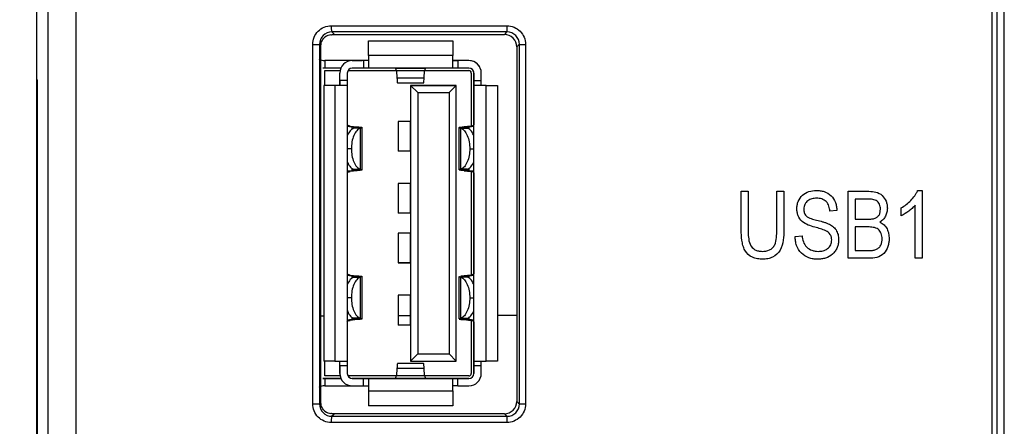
# Model space of a CAD drawing. Header units: millimetres. Extents: x 0 to 840, y 0 to 594.
# Tile 30 of 77: x 306 to 346, y 283 to 299. Entities that reach past the tile are written whole.
import ezdxf

# ---------------------------------------------------------------- set-up
doc = ezdxf.new("R2010")
doc.units = ezdxf.units.MM
doc.header["$LTSCALE"] = 2
doc.linetypes.add('SLD-Solid', pattern=[0])
doc.styles.add('SLDTEXTSTYLE2', font='ARIALN.TTF', dxfattribs={"width": 0.87})
doc.dimstyles.new('SLDDIMSTYLE0', dxfattribs={"dimtxt": 5.4, "dimasz": 5.4, "dimexe": 0, "dimexo": 0.0625, "dimgap": 1.35, "dimtad": 0, "dimdec": 1, "dimrnd": 1e-09, "dimzin": 12, "dimdsep": 46, "dimtxsty": 'SLDTEXTSTYLE2', "dimsah": 1, "dimcen": 0.09, "dimadec": 0, "dimazin": 3, "dimtfac": 1, "dimtdec": 3, "dimtofl": 0, "dimtmove": 0, "dimatfit": 3, "dimfxl": 1, "dimfrac": 2, "dimtolj": 1, "dimtzin": 12, "dimarcsym": 0})

# ---------------------------------------------------------------- blocks, each defined once
blk = doc.blocks.new('_D_2')
at = {"color": 1, "linetype": 'SLD-Solid', "lineweight": 18}
for p, q in [((317.478, 386.238), (280.971, 386.238)), ((282.471, 386.238), (282.471, 340.677)), ((278.271, 336.621), (278.271, 338.142)), ((278.271, 338.142), (286.671, 338.142)), ((286.671, 338.142), (286.671, 336.621)), ((278.271, 321.396), (278.271, 319.874)), ((286.671, 319.874), (286.671, 321.396)), ((278.271, 319.874), (286.671, 319.874)), ((282.471, 256.554), (282.471, 302.114)), ((317.266, 256.554), (280.971, 256.554))]:
    blk.add_line(p, q, dxfattribs=at)
for points in [[(282.471, 386.238), (281.121, 380.838), (283.821, 380.838)], [(282.471, 256.554), (283.821, 261.954), (281.121, 261.954)]]:
    blk.add_solid(points, dxfattribs=at)
at = {"color": 1, "linetype": 'SLD-Solid', "lineweight": 18, "char_height": 5.4, "attachment_point": 1, "rotation": 90, "style": 'SLDTEXTSTYLE2'}
for s, insert in [('5,106', (279.71, 321.396)), ('129,7', (279.71, 303.128))]:
    blk.add_mtext(s, dxfattribs=dict(at, insert=insert))

msp = doc.modelspace()

# ---------------------------------------------------------------- linework, layer by layer
at = {"color": 7, "linetype": 'SLD-Solid', "lineweight": 25}
for p, q in [((307.341, 268.197), (307.341, 382.189)), ((308.454, 381.367), (308.454, 269.019)), ((345.385, 269.019), (345.385, 381.367)), ((345.58, 381.367), (345.58, 269.019)), ((345.879, 269.019), (345.879, 381.367)), ((306.878, 298.903), (306.878, 305.483)), ((306.879, 296.764), (306.879, 299.422)), ((306.878, 298.903), (306.879, 298.903)), ((318.985, 298.58), (325.73, 298.58)), ((318.002, 283.706), (318.002, 298.18)), ((318.002, 298.18), (318.278, 298.18)), ((318.278, 298.18), (318.278, 283.706)), ((318.336, 283.765), (318.336, 298.121)), ((320.247, 298.33), (323.647, 298.33)), ((320.247, 297.73), (320.247, 298.33)), ((323.647, 298.33), (323.647, 297.73)), ((326.229, 298.081), (326.229, 283.805)), ((326.332, 298.184), (326.581, 298.184)), ((326.332, 283.702), (326.332, 298.184)), ((326.581, 298.184), (326.581, 283.702)), ((320.247, 297.73), (320.247, 297.53)), ((320.247, 297.73), (320.247, 297.23)), ((323.647, 297.73), (320.247, 297.73)), ((323.647, 297.23), (323.647, 297.73)), ((319.797, 297.53), (318.497, 297.53)), ((320.247, 297.53), (318.497, 297.53)), ((318.497, 297.53), (318.497, 297.23)), ((320.047, 297.53), (319.597, 297.53)), ((319.597, 297.53), (319.597, 297.53)), ((319.597, 297.53), (319.797, 297.53)), ((319.797, 297.53), (319.997, 297.53)), ((320.047, 297.53), (320.047, 297.23)), ((320.247, 297.53), (320.047, 297.53)), ((320.247, 297.53), (320.247, 297.23)), ((324.297, 297.53), (323.647, 297.53)), ((323.647, 297.53), (323.847, 297.53)), ((323.647, 297.23), (323.647, 297.53)), ((324.297, 297.53), (323.847, 297.53)), ((323.847, 297.53), (323.847, 297.23)), ((324.297, 297.53), (324.297, 297.53)), ((324.744, 297.254), (324.744, 297.254)), ((318.497, 297.23), (318.409, 297.23)), ((319.139, 297.23), (318.497, 297.23)), ((318.497, 297.13), (319.107, 297.13)), ((318.497, 296.53), (318.497, 297.13)), ((319.097, 296.53), (319.097, 297.03)), ((319.097, 296.73), (319.097, 297.03)), ((319.397, 297.03), (319.397, 296.73)), ((319.424, 297.13), (321.374, 297.13)), ((319.424, 297.13), (321.374, 297.13)), ((320.047, 297.23), (319.597, 297.23)), ((320.247, 297.23), (320.047, 297.23)), ((323.647, 297.23), (320.247, 297.23)), ((320.897, 297.23), (320.697, 297.23)), ((321.58, 297.23), (320.897, 297.23)), ((321.338, 297.23), (322.556, 297.23)), ((322.516, 297.113), (321.377, 297.113)), ((321.377, 297.113), (321.399, 296.835)), ((322.997, 297.23), (322.322, 297.23)), ((322.494, 296.835), (322.516, 297.113)), ((322.519, 297.13), (324.297, 297.13)), ((322.519, 297.13), (324.297, 297.13)), ((323.197, 297.23), (322.997, 297.23)), ((323.847, 297.23), (323.647, 297.23)), ((324.297, 297.23), (323.847, 297.23)), ((324.397, 297.03), (324.397, 294.898)), ((324.497, 297.03), (324.497, 294.946)), ((324.497, 297.03), (324.497, 297.03)), ((324.497, 296.73), (324.497, 297.03)), ((324.797, 296.73), (324.797, 297.03)), ((306.879, 296.764), (306.9, 296.762)), ((306.879, 296.764), (306.879, 296.764)), ((306.879, 272.322), (306.879, 296.764)), ((306.9, 296.762), (306.9, 272.324)), ((306.9, 296.754), (306.9, 272.332)), ((318.447, 296.53), (318.447, 285.43)), ((318.897, 296.53), (318.447, 296.53)), ((318.897, 296.53), (318.897, 285.43)), ((319.397, 296.53), (318.897, 296.53)), ((319.097, 296.53), (318.897, 296.53)), ((319.097, 296.73), (319.097, 296.53)), ((319.397, 296.73), (319.097, 296.73)), ((319.397, 296.53), (319.097, 296.53)), ((319.397, 296.73), (319.397, 296.53)), ((319.397, 296.53), (319.397, 285.43)), ((321.399, 296.835), (322.494, 296.835)), ((321.422, 296.63), (322.472, 296.63)), ((323.787, 296.53), (321.947, 296.53)), ((321.947, 296.53), (322.236, 296.241)), ((321.947, 296.53), (321.947, 285.43)), ((321.947, 296.53), (321.947, 295.08)), ((321.947, 296.53), (321.947, 296.53)), ((321.947, 296.53), (323.787, 296.53)), ((323.787, 296.53), (323.498, 296.241)), ((323.787, 285.43), (323.787, 296.53)), ((324.497, 296.53), (324.497, 296.73)), ((324.497, 296.73), (324.797, 296.73)), ((324.997, 296.53), (324.497, 296.53)), ((324.797, 296.53), (324.497, 296.53)), ((324.497, 285.43), (324.497, 296.53)), ((324.797, 296.53), (324.797, 296.73)), ((324.997, 296.53), (324.797, 296.53)), ((324.997, 296.53), (325.447, 296.53)), ((324.997, 285.43), (324.997, 296.53)), ((325.447, 296.53), (325.447, 285.43)), ((322.236, 296.241), (323.498, 296.241)), ((322.236, 296.241), (322.236, 285.719)), ((323.498, 296.241), (323.498, 285.719)), ((319.397, 295.7), (319.397, 295.301)), ((324.497, 295.487), (324.497, 295.7)), ((324.497, 295.301), (324.497, 295.7)), ((319.397, 295.301), (319.397, 294.946)), ((324.497, 295.487), (324.497, 295.287)), ((324.497, 295.301), (324.497, 294.946)), ((324.497, 292.673), (324.497, 295.287)), ((319.397, 294.894), (319.514, 294.894)), ((319.397, 294.884), (319.58, 294.864)), ((319.514, 294.894), (319.792, 294.864)), ((321.447, 295.08), (321.447, 293.88)), ((321.947, 295.08), (321.447, 295.08)), ((321.947, 293.88), (321.947, 295.08)), ((321.947, 295.08), (321.947, 295.08)), ((324.38, 294.894), (324.102, 294.864)), ((324.314, 294.864), (324.497, 294.884)), ((324.497, 294.894), (324.38, 294.894)), ((319.58, 294.864), (319.792, 294.864)), ((319.914, 294.809), (319.65, 294.809)), ((319.692, 294.835), (319.687, 294.825)), ((319.687, 294.825), (319.979, 294.825)), ((319.914, 294.809), (319.914, 293.151)), ((319.988, 294.835), (319.979, 294.825)), ((319.997, 293.125), (319.997, 294.835)), ((323.897, 294.835), (323.897, 293.125)), ((323.914, 294.825), (323.906, 294.835)), ((324.207, 294.825), (323.914, 294.825)), ((323.979, 293.151), (323.979, 294.809)), ((323.979, 294.809), (324.244, 294.809)), ((324.102, 294.864), (324.314, 294.864)), ((324.207, 294.825), (324.202, 294.835)), ((321.947, 293.88), (321.447, 293.88)), ((321.947, 293.88), (321.947, 292.58)), ((319.58, 293.096), (319.397, 293.076)), ((319.514, 293.066), (319.397, 293.066)), ((319.397, 293.014), (319.397, 292.659)), ((319.792, 293.096), (319.514, 293.066)), ((319.792, 293.096), (319.58, 293.096)), ((319.65, 293.151), (319.914, 293.151)), ((319.979, 293.135), (319.687, 293.135)), ((319.687, 293.135), (319.692, 293.125)), ((319.979, 293.135), (319.988, 293.125)), ((323.905, 293.125), (323.914, 293.135)), ((323.914, 293.135), (324.207, 293.135)), ((324.244, 293.151), (323.979, 293.151)), ((324.314, 293.096), (324.102, 293.096)), ((324.102, 293.096), (324.38, 293.066)), ((324.202, 293.125), (324.207, 293.135)), ((324.497, 293.076), (324.314, 293.096)), ((324.38, 293.066), (324.497, 293.066)), ((324.397, 293.063), (324.397, 288.897)), ((324.497, 293.014), (324.497, 288.946)), ((324.497, 293.014), (324.497, 292.659)), ((319.397, 292.659), (319.397, 292.26)), ((321.447, 292.58), (321.447, 291.38)), ((321.947, 292.58), (321.447, 292.58)), ((321.947, 291.38), (321.947, 292.58)), ((324.497, 292.673), (324.497, 292.473)), ((324.497, 292.26), (324.497, 292.659)), ((324.497, 292.26), (324.497, 292.473)), ((335.274, 290.712), (335.274, 292.266)), ((335.274, 292.266), (335.555, 292.266)), ((335.555, 292.266), (335.555, 290.711)), ((336.712, 292.266), (336.993, 292.266)), ((336.712, 290.711), (336.712, 292.266)), ((336.993, 292.266), (336.993, 290.712)), ((339.587, 289.566), (339.587, 292.266)), ((339.587, 292.266), (340.425, 292.266)), ((342.386, 292.301), (342.568, 292.301)), ((342.568, 292.301), (342.568, 289.566)), ((340.327, 291.951), (339.868, 291.951)), ((339.868, 291.951), (339.868, 291.144)), ((342.287, 289.566), (342.287, 291.705)), ((321.947, 291.38), (321.447, 291.38)), ((321.947, 291.38), (321.947, 290.58)), ((339.132, 291.495), (338.851, 291.46)), ((341.726, 291.284), (341.726, 291.6)), ((339.868, 291.144), (340.363, 291.144)), ((321.447, 290.58), (321.447, 289.38)), ((321.947, 290.58), (321.447, 290.58)), ((321.947, 289.38), (321.947, 290.58)), ((340.385, 290.829), (339.868, 290.829)), ((339.868, 290.829), (339.868, 289.882)), ((337.449, 290.443), (337.729, 290.478)), ((339.868, 289.882), (340.425, 289.882)), ((319.397, 289.7), (319.397, 289.301)), ((321.947, 289.38), (321.447, 289.38)), ((321.447, 289.38), (321.947, 289.38)), ((321.947, 289.38), (321.947, 288.08)), ((324.497, 289.487), (324.497, 289.7)), ((324.497, 289.301), (324.497, 289.7)), ((324.497, 289.487), (324.497, 289.287)), ((340.419, 289.566), (339.587, 289.566)), ((342.568, 289.566), (342.287, 289.566)), ((319.397, 289.301), (319.397, 288.946)), ((324.497, 289.301), (324.497, 288.946)), ((324.497, 286.673), (324.497, 289.287)), ((319.514, 288.894), (319.397, 288.894)), ((319.397, 288.884), (319.58, 288.864)), ((319.514, 288.894), (319.792, 288.864)), ((319.58, 288.864), (319.792, 288.864)), ((319.65, 288.809), (319.914, 288.809)), ((319.692, 288.835), (319.687, 288.825)), ((319.979, 288.825), (319.687, 288.825)), ((319.914, 288.809), (319.914, 287.151)), ((319.988, 288.835), (319.979, 288.825)), ((319.997, 287.125), (319.997, 288.835)), ((323.897, 288.835), (323.897, 287.125)), ((323.905, 288.835), (323.914, 288.825)), ((323.914, 288.825), (324.207, 288.825)), ((324.102, 288.864), (323.978, 288.854)), ((323.979, 287.151), (323.979, 288.809)), ((324.244, 288.809), (323.979, 288.809)), ((324.38, 288.894), (324.102, 288.864)), ((324.102, 288.864), (324.314, 288.864)), ((324.207, 288.825), (324.202, 288.835)), ((324.314, 288.864), (324.497, 288.884)), ((324.38, 288.894), (324.497, 288.894)), ((321.447, 288.08), (321.447, 286.88)), ((321.947, 288.08), (321.447, 288.08)), ((321.947, 286.88), (321.947, 288.08)), ((318.447, 287.234), (318.336, 287.233)), ((319.58, 287.096), (319.397, 287.076)), ((319.397, 287.066), (319.514, 287.066)), ((319.397, 287.014), (319.397, 286.659)), ((319.792, 287.096), (319.514, 287.066)), ((319.792, 287.096), (319.58, 287.096)), ((319.914, 287.151), (319.65, 287.151)), ((319.687, 287.135), (319.979, 287.135)), ((319.687, 287.135), (319.692, 287.125)), ((319.979, 287.135), (319.988, 287.125)), ((321.947, 287.249), (321.447, 287.247)), ((323.914, 287.135), (323.906, 287.125)), ((324.207, 287.135), (323.914, 287.135)), ((323.979, 287.151), (324.244, 287.151)), ((324.314, 287.096), (324.102, 287.096)), ((324.102, 287.096), (324.38, 287.066)), ((324.202, 287.125), (324.207, 287.135)), ((324.497, 287.076), (324.314, 287.096)), ((324.497, 287.066), (324.38, 287.066)), ((324.397, 287.062), (324.397, 284.93)), ((324.497, 287.014), (324.497, 284.93)), ((324.497, 287.014), (324.497, 286.659)), ((326.229, 287.268), (325.447, 287.264)), ((306.879, 286.782), (306.878, 286.781)), ((306.878, 277.605), (306.878, 286.781)), ((319.397, 286.659), (319.397, 286.26)), ((321.947, 286.88), (321.447, 286.88)), ((321.947, 286.88), (321.947, 285.43)), ((324.497, 286.673), (324.497, 286.473)), ((324.497, 286.26), (324.497, 286.659)), ((324.497, 286.26), (324.497, 286.473)), ((318.897, 285.43), (318.447, 285.43)), ((318.497, 284.83), (318.497, 285.43)), ((318.897, 285.43), (319.397, 285.43)), ((319.097, 285.23), (319.097, 285.43)), ((319.097, 284.93), (319.097, 285.43)), ((319.097, 285.43), (319.397, 285.43)), ((319.397, 285.43), (319.397, 285.23)), ((322.236, 285.719), (321.947, 285.43)), ((321.947, 285.43), (323.787, 285.43)), ((322.236, 285.719), (323.498, 285.719)), ((323.787, 285.43), (323.498, 285.719)), ((324.497, 285.43), (324.997, 285.43)), ((324.497, 285.23), (324.497, 285.43)), ((324.497, 285.43), (324.797, 285.43)), ((324.797, 285.23), (324.797, 285.43)), ((325.447, 285.43), (324.997, 285.43)), ((319.097, 285.23), (319.097, 284.93)), ((319.397, 285.23), (319.097, 285.23)), ((319.397, 285.23), (319.397, 284.93)), ((321.399, 285.125), (321.377, 284.847)), ((322.494, 285.125), (321.399, 285.125)), ((322.472, 285.33), (321.422, 285.33)), ((322.516, 284.847), (322.494, 285.125)), ((324.497, 284.93), (324.497, 285.23)), ((324.797, 285.23), (324.497, 285.23)), ((324.797, 284.93), (324.797, 285.23)), ((318.409, 284.73), (318.497, 284.73)), ((318.409, 284.73), (318.409, 284.73)), ((318.497, 284.73), (318.409, 284.73)), ((319.107, 284.83), (318.497, 284.83)), ((318.497, 284.73), (319.139, 284.73)), ((319.139, 284.73), (318.497, 284.73)), ((318.497, 284.73), (318.497, 284.43)), ((319.097, 284.93), (319.097, 284.93)), ((319.15, 284.706), (319.15, 284.706)), ((321.375, 284.83), (319.424, 284.83)), ((319.597, 284.73), (319.797, 284.73)), ((321.571, 284.73), (319.597, 284.73)), ((319.597, 284.73), (320.047, 284.73)), ((319.597, 284.73), (319.597, 284.73)), ((319.597, 284.73), (319.797, 284.73)), ((320.047, 284.73), (320.247, 284.73)), ((320.047, 284.43), (320.047, 284.73)), ((320.247, 284.73), (320.247, 284.23)), ((320.247, 284.73), (320.247, 284.43)), ((320.247, 284.73), (323.647, 284.73)), ((320.697, 284.73), (320.697, 284.73)), ((321.096, 284.73), (320.697, 284.73)), ((320.697, 284.73), (320.897, 284.73)), ((320.897, 284.73), (321.571, 284.73)), ((321.338, 284.73), (321.096, 284.73)), ((322.556, 284.73), (321.338, 284.73)), ((321.377, 284.847), (322.516, 284.847)), ((324.297, 284.73), (322.313, 284.73)), ((322.313, 284.73), (322.997, 284.73)), ((324.297, 284.83), (322.52, 284.83)), ((322.797, 284.73), (322.556, 284.73)), ((323.197, 284.73), (322.797, 284.73)), ((322.997, 284.73), (323.197, 284.73)), ((323.197, 284.73), (323.197, 284.73)), ((323.647, 284.23), (323.647, 284.73)), ((323.647, 284.73), (323.847, 284.73)), ((323.647, 284.43), (323.647, 284.73)), ((323.847, 284.73), (324.297, 284.73)), ((323.847, 284.43), (323.847, 284.73)), ((324.297, 284.73), (324.297, 284.73)), ((324.497, 284.93), (324.497, 284.93)), ((318.497, 284.43), (319.597, 284.43)), ((319.597, 284.43), (320.047, 284.43)), ((320.047, 284.43), (320.247, 284.43)), ((320.247, 284.43), (320.247, 284.23)), ((320.247, 284.23), (320.247, 283.63)), ((320.247, 284.23), (323.647, 284.23)), ((323.847, 284.43), (323.647, 284.43)), ((323.647, 284.23), (323.647, 283.63)), ((323.847, 284.43), (324.297, 284.43)), ((318.002, 283.706), (318.278, 283.706)), ((323.647, 283.63), (320.247, 283.63)), ((326.332, 283.702), (326.581, 283.702)), ((325.73, 283.306), (318.985, 283.306))]:
    msp.add_line(p, q, dxfattribs=at)
at = {"color": 8, "linetype": 'SLD-Solid', "lineweight": 25}
for p, q in [((319.58, 294.864), (319.58, 294.756)), ((324.314, 294.763), (324.314, 294.864)), ((319.562, 293.98), (319.397, 293.98)), ((324.332, 293.98), (324.497, 293.98)), ((319.58, 293.197), (319.58, 293.096)), ((324.314, 293.096), (324.314, 293.204)), ((319.58, 288.864), (319.58, 288.756)), ((324.314, 288.763), (324.314, 288.864)), ((319.562, 287.98), (319.397, 287.98)), ((324.332, 287.98), (324.497, 287.98)), ((319.58, 287.197), (319.58, 287.096)), ((324.314, 287.096), (324.314, 287.204))]:
    msp.add_line(p, q, dxfattribs=at)
at = {"color": 7, "linetype": 'SLD-Solid', "lineweight": 25, "flags": 128}
for points in [[(318.775, 298.683), (318.815, 298.643), (318.877, 298.581)], [(325.73, 298.58), (325.782, 298.632), (325.833, 298.683)], [(318.336, 298.121), (318.336, 298.121), (318.298, 298.159), (318.278, 298.18)], [(326.332, 298.184), (326.288, 298.14), (326.229, 298.081)], [(319.797, 284.73), (319.873, 284.73), (319.938, 284.73), (319.982, 284.73), (319.997, 284.73), (319.982, 284.73), (319.938, 284.73), (319.873, 284.73), (319.797, 284.73)], [(318.278, 283.706), (318.298, 283.727), (318.336, 283.764), (318.336, 283.765)], [(326.229, 283.805), (326.288, 283.746), (326.332, 283.702)], [(318.877, 283.305), (318.826, 283.254), (318.775, 283.203)], [(325.833, 283.203), (325.793, 283.243), (325.73, 283.306)]]:
    msp.add_lwpolyline(points, dxfattribs=at)
at = {"color": 7, "linetype": 'SLD-Solid', "lineweight": 25}
for centre, radius, start, end in [((319.513, 298.875), 0.762, 175.6606, 194.5885), ((332.002, 298.874), 6.172, 179.46, 181.7779), ((318.497, 298.03), 0.5, 239.7492, 270), ((319.597, 297.03), 0.5, 90, 180), ((319.597, 297.03), 0.5, 90, 180), ((324.297, 297.03), 0.5, 0, 90), ((324.297, 297.03), 0.5, 26.5651, 90), ((319.597, 297.03), 0.2, 90, 180), ((324.297, 297.03), 0.2, 0, 90), ((324.297, 297.03), 0.1, 0, 90), ((324.297, 297.03), 0.1, 26.5651, 90), ((324.297, 297.03), 0.2, 0, 26.5651), ((307.129, 296.764), 0.25, 180, 203.5311), ((319.597, 284.93), 0.5, 180, 270), ((319.597, 284.93), 0.5, 180, 206.5651), ((319.597, 284.93), 0.2, 180, 270), ((319.597, 284.93), 0.2, 206.5651, 270), ((324.297, 284.93), 0.5, 270, 0), ((324.297, 284.93), 0.2, 270, 0), ((324.297, 284.93), 0.2, 270, 0), ((324.297, 284.93), 0.1, 270, 0), ((318.497, 283.93), 0.5, 90, 120.2508), ((319.513, 283.011), 0.762, 165.4116, 184.3392), ((332.002, 283.012), 6.172, 178.2221, 180.54)]:
    msp.add_arc(centre, radius, start, end, dxfattribs=at)
for points, knots in [([(318.002, 298.18), (318.002, 298.379), (318.084, 298.574), (318.292, 298.782), (318.375, 298.838), (318.557, 298.913), (318.654, 298.933), (318.753, 298.933)], [0, 0, 0, 0, 0.5, 0.5, 0.75, 0.75, 1, 1, 1, 1]), ([(325.83, 298.932), (326.028, 298.932), (326.222, 298.851), (326.43, 298.644), (326.486, 298.561), (326.562, 298.38), (326.581, 298.283), (326.581, 298.184)], [0, 0, 0, 0, 0.5, 0.5, 0.75, 0.75, 1, 1, 1, 1]), ([(318.775, 298.683), (318.644, 298.683), (318.515, 298.628), (318.331, 298.443), (318.277, 298.313), (318.278, 298.18)], [0, 0, 0, 0, 0.5, 0.5, 1, 1, 1, 1]), ([(318.336, 298.121), (318.336, 298.195), (318.353, 298.269), (318.4, 298.365), (318.42, 298.395), (318.461, 298.445), (318.482, 298.464), (318.498, 298.475)], [0, 0, 0, 0, 0.5, 0.5, 0.75, 0.75, 1, 1, 1, 1]), ([(326.229, 298.081), (326.229, 298.213), (326.175, 298.341), (325.991, 298.526), (325.862, 298.58), (325.73, 298.58)], [0, 0, 0, 0, 0.5, 0.5, 1, 1, 1, 1]), ([(326.332, 298.184), (326.332, 298.315), (326.278, 298.445), (326.094, 298.629), (325.965, 298.683), (325.833, 298.683)], [0, 0, 0, 0, 0.5, 0.5, 1, 1, 1, 1]), ([(321.377, 297.113), (321.373, 297.146), (321.367, 297.176), (321.353, 297.218), (321.346, 297.23), (321.338, 297.23)], [0, 0, 0, 0, 0.5, 0.5, 1, 1, 1, 1]), ([(322.556, 297.23), (322.548, 297.23), (322.54, 297.218), (322.527, 297.176), (322.521, 297.146), (322.516, 297.113)], [0, 0, 0, 0, 0.5, 0.5, 1, 1, 1, 1]), ([(321.399, 296.835), (321.402, 296.786), (321.407, 296.688), (321.416, 296.627), (321.42, 296.636), (321.422, 296.639)], [0, 0, 0, 0, 0.42984, 0.859674, 1, 1, 1, 1]), ([(322.472, 296.64), (322.474, 296.638), (322.479, 296.631), (322.487, 296.697), (322.492, 296.791), (322.494, 296.835)], [0, 0, 0, 0, 0.193003, 0.622921, 1, 1, 1, 1]), ([(319.514, 294.894), (319.481, 294.9), (319.451, 294.907), (319.409, 294.925), (319.397, 294.935), (319.397, 294.946)], [0, 0, 0, 0, 0.5, 0.5, 1, 1, 1, 1]), ([(324.38, 294.894), (324.413, 294.9), (324.443, 294.907), (324.485, 294.925), (324.497, 294.935), (324.497, 294.946)], [0, 0, 0, 0, 0.5, 0.5, 1, 1, 1, 1]), ([(319.65, 294.809), (319.603, 294.782), (319.507, 294.727), (319.434, 294.581), (319.397, 294.505)], [0, 0, 0, 0, 0.484345, 1, 1, 1, 1]), ([(319.914, 294.809), (319.869, 294.789), (319.822, 294.755), (319.734, 294.654), (319.694, 294.588), (319.628, 294.433), (319.602, 294.344), (319.569, 294.162), (319.562, 294.068), (319.562, 293.98)], [0, 0, 0, 0, 0.25, 0.25, 0.5, 0.5, 0.75, 0.75, 1, 1, 1, 1]), ([(319.58, 294.864), (319.609, 294.861), (319.635, 294.858), (319.675, 294.849), (319.689, 294.844), (319.694, 294.839)], [0, 0, 0, 0, 0.5, 0.5, 1, 1, 1, 1]), ([(319.687, 294.825), (319.685, 294.824), (319.683, 294.823), (319.68, 294.822), (319.676, 294.821), (319.672, 294.818), (319.667, 294.816), (319.662, 294.814), (319.656, 294.812), (319.65, 294.809)], [0, 0, 0, 0, 0.0000265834, 0.0000265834, 0.0000265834, 0.0000669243, 0.0000669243, 0.0000669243, 0.0001077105, 0.0001077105, 0.0001077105, 0.0001077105]), ([(319.792, 294.864), (319.842, 294.861), (319.888, 294.858), (319.959, 294.849), (319.983, 294.844), (319.993, 294.839)], [0, 0, 0, 0, 0.5, 0.5, 1, 1, 1, 1]), ([(319.979, 294.825), (319.976, 294.824), (319.971, 294.823), (319.967, 294.822), (319.962, 294.821), (319.956, 294.819), (319.95, 294.818), (319.94, 294.815), (319.928, 294.812), (319.914, 294.809)], [0, 0, 0, 0, 0.0000499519, 0.0000499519, 0.0000499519, 0.000099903, 0.000099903, 0.000099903, 0.0001869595, 0.0001869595, 0.0001869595, 0.0001869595]), ([(323.901, 294.839), (323.911, 294.844), (323.935, 294.849), (324.006, 294.858), (324.052, 294.861), (324.102, 294.864)], [0, 0, 0, 0, 0.5, 0.5, 1, 1, 1, 1]), ([(323.914, 294.825), (323.918, 294.824), (323.922, 294.823), (323.927, 294.822), (323.932, 294.821), (323.937, 294.819), (323.943, 294.818), (323.954, 294.815), (323.966, 294.812), (323.979, 294.809)], [0, 0, 0, 0, 0.0000499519, 0.0000499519, 0.0000499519, 0.000099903, 0.000099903, 0.000099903, 0.0001869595, 0.0001869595, 0.0001869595, 0.0001869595]), ([(323.979, 294.809), (324.025, 294.789), (324.072, 294.755), (324.16, 294.654), (324.2, 294.588), (324.266, 294.433), (324.292, 294.344), (324.325, 294.162), (324.332, 294.068), (324.332, 293.98)], [0, 0, 0, 0, 0.25, 0.25, 0.5, 0.5, 0.75, 0.75, 1, 1, 1, 1]), ([(324.199, 294.839), (324.205, 294.844), (324.219, 294.849), (324.259, 294.858), (324.285, 294.861), (324.314, 294.864)], [0, 0, 0, 0, 0.5, 0.5, 1, 1, 1, 1]), ([(324.244, 294.809), (324.236, 294.812), (324.228, 294.816), (324.222, 294.818), (324.219, 294.82), (324.216, 294.821), (324.214, 294.822), (324.211, 294.823), (324.209, 294.824), (324.207, 294.825)], [0, 0, 0, 0, 0.000053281, 0.000053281, 0.000053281, 0.0000803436, 0.0000803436, 0.0000803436, 0.0001075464, 0.0001075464, 0.0001075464, 0.0001075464]), ([(324.497, 294.501), (324.475, 294.551), (324.421, 294.674), (324.328, 294.766), (324.263, 294.799), (324.244, 294.809)], [0, 0, 0, 0, 0.322212, 0.800331, 1, 1, 1, 1]), ([(319.562, 293.98), (319.562, 293.892), (319.569, 293.798), (319.602, 293.616), (319.628, 293.527), (319.694, 293.372), (319.734, 293.306), (319.822, 293.205), (319.869, 293.171), (319.914, 293.151)], [0, 0, 0, 0, 0.25, 0.25, 0.5, 0.5, 0.75, 0.75, 1, 1, 1, 1]), ([(324.332, 293.98), (324.332, 293.892), (324.325, 293.798), (324.292, 293.616), (324.266, 293.527), (324.2, 293.372), (324.16, 293.306), (324.072, 293.205), (324.025, 293.171), (323.979, 293.151)], [0, 0, 0, 0, 0.25, 0.25, 0.5, 0.5, 0.75, 0.75, 1, 1, 1, 1]), ([(319.397, 293.459), (319.419, 293.409), (319.473, 293.286), (319.566, 293.194), (319.631, 293.161), (319.65, 293.151)], [0, 0, 0, 0, 0.322211, 0.800328, 1, 1, 1, 1]), ([(324.244, 293.151), (324.291, 293.178), (324.387, 293.233), (324.459, 293.379), (324.497, 293.455)], [0, 0, 0, 0, 0.484344, 1, 1, 1, 1]), ([(319.397, 293.014), (319.397, 293.025), (319.409, 293.035), (319.451, 293.053), (319.481, 293.06), (319.514, 293.066)], [0, 0, 0, 0, 0.5, 0.5, 1, 1, 1, 1]), ([(319.694, 293.12), (319.689, 293.116), (319.675, 293.111), (319.635, 293.102), (319.608, 293.099), (319.58, 293.096)], [0, 0, 0, 0, 0.5, 0.5, 1, 1, 1, 1]), ([(319.65, 293.151), (319.658, 293.148), (319.665, 293.144), (319.671, 293.142), (319.674, 293.14), (319.677, 293.139), (319.68, 293.138), (319.683, 293.137), (319.685, 293.136), (319.687, 293.135)], [0, 0, 0, 0, 0.000053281, 0.000053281, 0.000053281, 0.0000803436, 0.0000803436, 0.0000803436, 0.0001075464, 0.0001075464, 0.0001075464, 0.0001075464]), ([(319.992, 293.121), (319.983, 293.116), (319.958, 293.111), (319.888, 293.102), (319.842, 293.099), (319.792, 293.096)], [0, 0, 0, 0, 0.5, 0.5, 1, 1, 1, 1]), ([(319.914, 293.151), (319.922, 293.149), (319.93, 293.147), (319.936, 293.146), (319.943, 293.144), (319.949, 293.142), (319.955, 293.141), (319.965, 293.138), (319.973, 293.136), (319.979, 293.135)], [0, 0, 0, 0, 0.0000499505, 0.0000499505, 0.0000499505, 0.0000999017, 0.0000999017, 0.0000999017, 0.0001869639, 0.0001869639, 0.0001869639, 0.0001869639]), ([(324.102, 293.096), (324.051, 293.099), (324.005, 293.102), (323.935, 293.111), (323.91, 293.116), (323.901, 293.121)], [0, 0, 0, 0, 0.5, 0.5, 1, 1, 1, 1]), ([(323.979, 293.151), (323.971, 293.149), (323.964, 293.147), (323.957, 293.146), (323.951, 293.144), (323.944, 293.142), (323.939, 293.141), (323.929, 293.138), (323.921, 293.136), (323.914, 293.135)], [0, 0, 0, 0, 0.0000499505, 0.0000499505, 0.0000499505, 0.0000999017, 0.0000999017, 0.0000999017, 0.0001869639, 0.0001869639, 0.0001869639, 0.0001869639]), ([(324.314, 293.096), (324.285, 293.099), (324.259, 293.102), (324.218, 293.111), (324.204, 293.116), (324.199, 293.121)], [0, 0, 0, 0, 0.5, 0.5, 1, 1, 1, 1]), ([(324.207, 293.135), (324.209, 293.136), (324.211, 293.137), (324.214, 293.138), (324.217, 293.139), (324.222, 293.141), (324.227, 293.144), (324.232, 293.146), (324.238, 293.148), (324.244, 293.151)], [0, 0, 0, 0, 0.0000265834, 0.0000265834, 0.0000265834, 0.0000669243, 0.0000669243, 0.0000669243, 0.0001077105, 0.0001077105, 0.0001077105, 0.0001077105]), ([(324.497, 293.014), (324.497, 293.025), (324.485, 293.035), (324.443, 293.053), (324.413, 293.06), (324.38, 293.066)], [0, 0, 0, 0, 0.5, 0.5, 1, 1, 1, 1]), ([(337.519, 291.562), (337.52, 291.613), (337.522, 291.663), (337.54, 291.762), (337.553, 291.812), (337.61, 291.954), (337.67, 292.039), (337.818, 292.175), (337.908, 292.227), (338.099, 292.289), (338.201, 292.299), (338.302, 292.301)], [0, 0, 0, 0, 0.125, 0.125, 0.25, 0.25, 0.5, 0.5, 0.75, 0.75, 1, 1, 1, 1]), ([(338.302, 292.301), (338.356, 292.3), (338.41, 292.298), (338.515, 292.282), (338.567, 292.27), (338.721, 292.219), (338.817, 292.163), (338.975, 292.012), (339.034, 291.918), (339.091, 291.765), (339.105, 291.712), (339.125, 291.604), (339.129, 291.55), (339.132, 291.495)], [0, 0, 0, 0, 0.125, 0.125, 0.25, 0.25, 0.5, 0.5, 0.75, 0.75, 0.875, 0.875, 1, 1, 1, 1]), ([(340.425, 292.266), (340.519, 292.266), (340.613, 292.259), (340.796, 292.211), (340.882, 292.166), (341.02, 292.036), (341.074, 291.955), (341.13, 291.823), (341.144, 291.776), (341.161, 291.683), (341.164, 291.635), (341.165, 291.587)], [0, 0, 0, 0, 0.25, 0.25, 0.5, 0.5, 0.75, 0.75, 0.875, 0.875, 1, 1, 1, 1]), ([(341.726, 291.6), (341.796, 291.642), (341.865, 291.685), (341.993, 291.786), (342.054, 291.84), (342.168, 291.958), (342.22, 292.02), (342.291, 292.121), (342.313, 292.155), (342.353, 292.226), (342.37, 292.264), (342.386, 292.301)], [0, 0, 0, 0, 0.25, 0.25, 0.5, 0.5, 0.75, 0.75, 0.875, 0.875, 1, 1, 1, 1]), ([(338.311, 291.986), (338.249, 291.985), (338.187, 291.98), (338.066, 291.951), (338.006, 291.925), (337.906, 291.848), (337.864, 291.798), (337.811, 291.683), (337.801, 291.619), (337.799, 291.555)], [0, 0, 0, 0, 0.25, 0.25, 0.5, 0.5, 0.75, 0.75, 1, 1, 1, 1]), ([(338.851, 291.46), (338.844, 291.531), (338.834, 291.601), (338.787, 291.735), (338.751, 291.799), (338.651, 291.899), (338.588, 291.935), (338.454, 291.978), (338.382, 291.984), (338.311, 291.986)], [0, 0, 0, 0, 0.25, 0.25, 0.5, 0.5, 0.75, 0.75, 1, 1, 1, 1]), ([(340.885, 291.543), (340.883, 291.611), (340.875, 291.679), (340.821, 291.803), (340.777, 291.858), (340.661, 291.927), (340.593, 291.936), (340.46, 291.95), (340.394, 291.95), (340.327, 291.951)], [0, 0, 0, 0, 0.25, 0.25, 0.5, 0.5, 0.75, 0.75, 1, 1, 1, 1]), ([(342.287, 291.705), (342.249, 291.661), (342.208, 291.618), (342.12, 291.54), (342.074, 291.503), (341.933, 291.397), (341.833, 291.335), (341.726, 291.284)], [0, 0, 0, 0, 0.25, 0.25, 0.5, 0.5, 1, 1, 1, 1]), ([(338.247, 290.82), (338.156, 290.846), (338.065, 290.872), (337.889, 290.944), (337.805, 290.988), (337.663, 291.116), (337.608, 291.195), (337.553, 291.326), (337.54, 291.372), (337.522, 291.466), (337.52, 291.514), (337.519, 291.562)], [0, 0, 0, 0, 0.25, 0.25, 0.5, 0.5, 0.75, 0.75, 0.875, 0.875, 1, 1, 1, 1]), ([(337.799, 291.555), (337.801, 291.506), (337.804, 291.456), (337.824, 291.386), (337.833, 291.363), (337.857, 291.32), (337.872, 291.301), (337.887, 291.281)], [0, 0, 0, 0, 0.5, 0.5, 0.75, 0.75, 1, 1, 1, 1]), ([(340.639, 291.17), (340.677, 291.183), (340.714, 291.199), (340.778, 291.246), (340.807, 291.275), (340.851, 291.344), (340.865, 291.382), (340.882, 291.462), (340.884, 291.502), (340.885, 291.543)], [0, 0, 0, 0, 0.25, 0.25, 0.5, 0.5, 0.75, 0.75, 1, 1, 1, 1]), ([(341.165, 291.587), (341.164, 291.531), (341.16, 291.475), (341.135, 291.367), (341.115, 291.313), (341.064, 291.214), (341.031, 291.168), (340.955, 291.086), (340.911, 291.052), (340.864, 291.021)], [0, 0, 0, 0, 0.25, 0.25, 0.5, 0.5, 0.75, 0.75, 1, 1, 1, 1]), ([(337.887, 291.281), (337.943, 291.225), (338.017, 291.194), (338.164, 291.14), (338.24, 291.12), (338.316, 291.101)], [0, 0, 0, 0, 0.5, 0.5, 1, 1, 1, 1]), ([(338.316, 291.101), (338.396, 291.082), (338.475, 291.063), (338.553, 291.04), (338.592, 291.029), (338.631, 291.018), (338.67, 291.005), (338.709, 290.992), (338.748, 290.979), (338.785, 290.962)], [0, 0, 0, 0, 0.0002464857, 0.0002464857, 0.0002464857, 0.0003700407, 0.0003700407, 0.0003700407, 0.0004939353, 0.0004939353, 0.0004939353, 0.0004939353]), ([(338.785, 290.962), (338.846, 290.933), (338.906, 290.901), (339.011, 290.816), (339.059, 290.765), (339.133, 290.651), (339.16, 290.587), (339.194, 290.455), (339.2, 290.386), (339.202, 290.317)], [0, 0, 0, 0, 0.25, 0.25, 0.5, 0.5, 0.75, 0.75, 1, 1, 1, 1]), ([(340.363, 291.144), (340.409, 291.144), (340.455, 291.145), (340.501, 291.149), (340.525, 291.15), (340.548, 291.152), (340.571, 291.155), (340.594, 291.158), (340.617, 291.164), (340.639, 291.17)], [0, 0, 0, 0, 0.0001400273, 0.0001400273, 0.0001400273, 0.0002105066, 0.0002105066, 0.0002105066, 0.0002817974, 0.0002817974, 0.0002817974, 0.0002817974]), ([(340.864, 291.021), (340.894, 291.007), (340.925, 290.993), (340.981, 290.958), (341.007, 290.937), (341.081, 290.867), (341.12, 290.812), (341.182, 290.692), (341.204, 290.628), (341.23, 290.495), (341.234, 290.427), (341.236, 290.359)], [0, 0, 0, 0, 0.125, 0.125, 0.25, 0.25, 0.5, 0.5, 0.75, 0.75, 1, 1, 1, 1]), ([(336.137, 289.531), (336.067, 289.532), (335.998, 289.536), (335.861, 289.561), (335.794, 289.58), (335.601, 289.667), (335.493, 289.765), (335.39, 289.952), (335.366, 290.018), (335.326, 290.153), (335.312, 290.222), (335.282, 290.431), (335.276, 290.572), (335.274, 290.712)], [0, 0, 0, 0, 0.125, 0.125, 0.25, 0.25, 0.5, 0.5, 0.625, 0.625, 0.75, 0.75, 1, 1, 1, 1]), ([(335.555, 290.711), (335.556, 290.613), (335.558, 290.515), (335.576, 290.321), (335.592, 290.222), (335.673, 290.04), (335.742, 289.963), (335.873, 289.89), (335.92, 289.873), (336.017, 289.851), (336.066, 289.848), (336.116, 289.847)], [0, 0, 0, 0, 0.25, 0.25, 0.5, 0.5, 0.75, 0.75, 0.875, 0.875, 1, 1, 1, 1]), ([(336.116, 289.847), (336.217, 289.849), (336.32, 289.859), (336.458, 289.923), (336.502, 289.951), (336.574, 290.021), (336.603, 290.065), (336.666, 290.204), (336.685, 290.306), (336.708, 290.507), (336.711, 290.609), (336.712, 290.711)], [0, 0, 0, 0, 0.25, 0.25, 0.375, 0.375, 0.5, 0.5, 0.75, 0.75, 1, 1, 1, 1]), ([(336.993, 290.712), (336.992, 290.573), (336.986, 290.433), (336.945, 290.158), (336.913, 290.019), (336.774, 289.777), (336.667, 289.677), (336.48, 289.585), (336.413, 289.563), (336.276, 289.537), (336.207, 289.532), (336.137, 289.531)], [0, 0, 0, 0, 0.25, 0.25, 0.5, 0.5, 0.75, 0.75, 0.875, 0.875, 1, 1, 1, 1]), ([(338.921, 290.309), (338.92, 290.348), (338.917, 290.387), (338.898, 290.461), (338.883, 290.498), (338.819, 290.595), (338.756, 290.645), (338.616, 290.71), (338.542, 290.733), (338.395, 290.778), (338.321, 290.799), (338.247, 290.82)], [0, 0, 0, 0, 0.125, 0.125, 0.25, 0.25, 0.5, 0.5, 0.75, 0.75, 1, 1, 1, 1]), ([(340.955, 290.357), (340.953, 290.428), (340.945, 290.499), (340.892, 290.633), (340.848, 290.692), (340.737, 290.779), (340.667, 290.802), (340.527, 290.826), (340.456, 290.829), (340.385, 290.829)], [0, 0, 0, 0, 0.25, 0.25, 0.5, 0.5, 0.75, 0.75, 1, 1, 1, 1]), ([(338.351, 289.531), (338.292, 289.532), (338.232, 289.535), (338.115, 289.553), (338.057, 289.567), (337.887, 289.627), (337.783, 289.693), (337.614, 289.865), (337.549, 289.971), (337.489, 290.142), (337.474, 290.201), (337.455, 290.321), (337.451, 290.382), (337.449, 290.443)], [0, 0, 0, 0, 0.125, 0.125, 0.25, 0.25, 0.5, 0.5, 0.75, 0.75, 0.875, 0.875, 1, 1, 1, 1]), ([(337.729, 290.478), (337.739, 290.394), (337.751, 290.311), (337.807, 290.152), (337.853, 290.078), (337.976, 289.962), (338.049, 289.918), (338.167, 289.874), (338.208, 289.864), (338.291, 289.85), (338.333, 289.848), (338.376, 289.847)], [0, 0, 0, 0, 0.25, 0.25, 0.5, 0.5, 0.75, 0.75, 0.875, 0.875, 1, 1, 1, 1]), ([(339.202, 290.317), (339.2, 290.263), (339.197, 290.208), (339.177, 290.101), (339.16, 290.049), (339.118, 289.948), (339.092, 289.901), (339.029, 289.812), (338.993, 289.77), (338.873, 289.661), (338.776, 289.608), (338.621, 289.56), (338.567, 289.548), (338.46, 289.534), (338.406, 289.533), (338.351, 289.531)], [0, 0, 0, 0, 0.125, 0.125, 0.25, 0.25, 0.375, 0.375, 0.5, 0.5, 0.75, 0.75, 0.875, 0.875, 1, 1, 1, 1]), ([(338.376, 289.847), (338.443, 289.848), (338.509, 289.853), (338.638, 289.887), (338.701, 289.914), (338.808, 289.997), (338.852, 290.051), (338.895, 290.142), (338.905, 290.175), (338.919, 290.241), (338.92, 290.275), (338.921, 290.309)], [0, 0, 0, 0, 0.25, 0.25, 0.5, 0.5, 0.75, 0.75, 0.875, 0.875, 1, 1, 1, 1]), ([(341.236, 290.359), (341.234, 290.304), (341.232, 290.25), (341.216, 290.144), (341.204, 290.091), (341.152, 289.937), (341.096, 289.839), (340.944, 289.682), (340.846, 289.629), (340.636, 289.575), (340.527, 289.567), (340.419, 289.566)], [0, 0, 0, 0, 0.125, 0.125, 0.25, 0.25, 0.5, 0.5, 0.75, 0.75, 1, 1, 1, 1]), ([(340.696, 289.916), (340.738, 289.934), (340.778, 289.955), (340.847, 290.014), (340.876, 290.05), (340.919, 290.131), (340.933, 290.175), (340.951, 290.264), (340.954, 290.311), (340.955, 290.357)], [0, 0, 0, 0, 0.25, 0.25, 0.5, 0.5, 0.75, 0.75, 1, 1, 1, 1]), ([(340.425, 289.882), (340.47, 289.882), (340.516, 289.883), (340.561, 289.887), (340.584, 289.89), (340.606, 289.892), (340.629, 289.897), (340.652, 289.902), (340.674, 289.909), (340.696, 289.916)], [0, 0, 0, 0, 0.0001379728, 0.0001379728, 0.0001379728, 0.0002078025, 0.0002078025, 0.0002078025, 0.0002786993, 0.0002786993, 0.0002786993, 0.0002786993]), ([(319.514, 288.894), (319.481, 288.9), (319.451, 288.907), (319.409, 288.925), (319.397, 288.935), (319.397, 288.946)], [0, 0, 0, 0, 0.5, 0.5, 1, 1, 1, 1]), ([(324.497, 288.946), (324.497, 288.935), (324.485, 288.925), (324.443, 288.907), (324.413, 288.9), (324.38, 288.894)], [0, 0, 0, 0, 0.5, 0.5, 1, 1, 1, 1]), ([(319.65, 288.809), (319.603, 288.782), (319.507, 288.727), (319.434, 288.581), (319.397, 288.505)], [0, 0, 0, 0, 0.484343, 1, 1, 1, 1]), ([(319.914, 288.809), (319.869, 288.789), (319.822, 288.755), (319.734, 288.654), (319.694, 288.588), (319.628, 288.433), (319.602, 288.344), (319.569, 288.162), (319.562, 288.068), (319.562, 287.98)], [0, 0, 0, 0, 0.25, 0.25, 0.5, 0.5, 0.75, 0.75, 1, 1, 1, 1]), ([(319.58, 288.864), (319.609, 288.861), (319.635, 288.858), (319.675, 288.849), (319.689, 288.844), (319.694, 288.839)], [0, 0, 0, 0, 0.5, 0.5, 1, 1, 1, 1]), ([(319.687, 288.825), (319.685, 288.824), (319.683, 288.823), (319.68, 288.822), (319.676, 288.821), (319.672, 288.818), (319.667, 288.816), (319.662, 288.814), (319.656, 288.812), (319.65, 288.809)], [0, 0, 0, 0, 0.0000265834, 0.0000265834, 0.0000265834, 0.0000669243, 0.0000669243, 0.0000669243, 0.0001077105, 0.0001077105, 0.0001077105, 0.0001077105]), ([(319.792, 288.864), (319.842, 288.861), (319.888, 288.858), (319.959, 288.849), (319.983, 288.844), (319.993, 288.839)], [0, 0, 0, 0, 0.5, 0.5, 1, 1, 1, 1]), ([(319.979, 288.825), (319.976, 288.824), (319.971, 288.823), (319.967, 288.822), (319.962, 288.821), (319.956, 288.819), (319.95, 288.818), (319.94, 288.815), (319.928, 288.812), (319.914, 288.809)], [0, 0, 0, 0, 0.0000499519, 0.0000499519, 0.0000499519, 0.000099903, 0.000099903, 0.000099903, 0.0001869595, 0.0001869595, 0.0001869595, 0.0001869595]), ([(323.979, 288.809), (323.971, 288.811), (323.964, 288.813), (323.957, 288.814), (323.951, 288.816), (323.944, 288.818), (323.939, 288.819), (323.929, 288.821), (323.921, 288.824), (323.914, 288.825)], [0, 0, 0, 0, 0.0000499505, 0.0000499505, 0.0000499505, 0.0000999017, 0.0000999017, 0.0000999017, 0.0001869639, 0.0001869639, 0.0001869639, 0.0001869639]), ([(323.979, 288.809), (324.025, 288.789), (324.072, 288.755), (324.16, 288.654), (324.2, 288.588), (324.266, 288.433), (324.292, 288.344), (324.325, 288.162), (324.332, 288.068), (324.332, 287.98)], [0, 0, 0, 0, 0.25, 0.25, 0.5, 0.5, 0.75, 0.75, 1, 1, 1, 1]), ([(324.199, 288.839), (324.205, 288.844), (324.219, 288.849), (324.259, 288.858), (324.285, 288.861), (324.314, 288.864)], [0, 0, 0, 0, 0.5, 0.5, 1, 1, 1, 1]), ([(324.244, 288.809), (324.236, 288.812), (324.228, 288.816), (324.222, 288.818), (324.219, 288.82), (324.216, 288.821), (324.214, 288.822), (324.211, 288.823), (324.209, 288.824), (324.207, 288.825)], [0, 0, 0, 0, 0.000053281, 0.000053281, 0.000053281, 0.0000803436, 0.0000803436, 0.0000803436, 0.0001075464, 0.0001075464, 0.0001075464, 0.0001075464]), ([(324.497, 288.501), (324.475, 288.551), (324.421, 288.674), (324.328, 288.766), (324.263, 288.799), (324.244, 288.809)], [0, 0, 0, 0, 0.3222092, 0.8003301, 1, 1, 1, 1]), ([(319.562, 287.98), (319.562, 287.892), (319.569, 287.798), (319.602, 287.616), (319.628, 287.527), (319.694, 287.372), (319.734, 287.306), (319.822, 287.205), (319.869, 287.171), (319.914, 287.151)], [0, 0, 0, 0, 0.25, 0.25, 0.5, 0.5, 0.75, 0.75, 1, 1, 1, 1]), ([(324.332, 287.98), (324.332, 287.892), (324.325, 287.798), (324.292, 287.616), (324.266, 287.527), (324.2, 287.372), (324.16, 287.306), (324.072, 287.205), (324.025, 287.171), (323.979, 287.151)], [0, 0, 0, 0, 0.25, 0.25, 0.5, 0.5, 0.75, 0.75, 1, 1, 1, 1]), ([(319.397, 287.459), (319.419, 287.409), (319.473, 287.286), (319.566, 287.194), (319.631, 287.161), (319.65, 287.151)], [0, 0, 0, 0, 0.322211, 0.800329, 1, 1, 1, 1]), ([(324.244, 287.151), (324.291, 287.178), (324.387, 287.233), (324.459, 287.379), (324.497, 287.455)], [0, 0, 0, 0, 0.484344, 1, 1, 1, 1]), ([(319.397, 287.014), (319.397, 287.025), (319.409, 287.035), (319.451, 287.053), (319.481, 287.06), (319.514, 287.066)], [0, 0, 0, 0, 0.5, 0.5, 1, 1, 1, 1]), ([(319.694, 287.12), (319.689, 287.116), (319.675, 287.111), (319.635, 287.102), (319.608, 287.099), (319.58, 287.096)], [0, 0, 0, 0, 0.5, 0.5, 1, 1, 1, 1]), ([(319.65, 287.151), (319.658, 287.148), (319.665, 287.144), (319.671, 287.142), (319.674, 287.14), (319.677, 287.139), (319.68, 287.138), (319.683, 287.137), (319.685, 287.136), (319.687, 287.135)], [0, 0, 0, 0, 0.000053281, 0.000053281, 0.000053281, 0.0000803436, 0.0000803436, 0.0000803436, 0.0001075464, 0.0001075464, 0.0001075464, 0.0001075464]), ([(319.992, 287.121), (319.983, 287.116), (319.958, 287.111), (319.888, 287.102), (319.842, 287.099), (319.792, 287.096)], [0, 0, 0, 0, 0.5, 0.5, 1, 1, 1, 1]), ([(319.914, 287.151), (319.922, 287.149), (319.93, 287.147), (319.936, 287.146), (319.943, 287.144), (319.949, 287.142), (319.955, 287.141), (319.965, 287.138), (319.973, 287.136), (319.979, 287.135)], [0, 0, 0, 0, 0.0000499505, 0.0000499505, 0.0000499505, 0.0000999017, 0.0000999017, 0.0000999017, 0.0001869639, 0.0001869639, 0.0001869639, 0.0001869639]), ([(323.901, 287.121), (323.911, 287.116), (323.935, 287.111), (324.006, 287.102), (324.052, 287.099), (324.102, 287.096)], [0, 0, 0, 0, 0.5, 0.5, 1, 1, 1, 1]), ([(323.914, 287.135), (323.918, 287.136), (323.922, 287.137), (323.927, 287.138), (323.932, 287.139), (323.937, 287.141), (323.943, 287.142), (323.954, 287.145), (323.966, 287.148), (323.979, 287.151)], [0, 0, 0, 0, 0.0000499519, 0.0000499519, 0.0000499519, 0.000099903, 0.000099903, 0.000099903, 0.0001869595, 0.0001869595, 0.0001869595, 0.0001869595]), ([(324.314, 287.096), (324.285, 287.099), (324.259, 287.102), (324.218, 287.111), (324.204, 287.116), (324.199, 287.121)], [0, 0, 0, 0, 0.5, 0.5, 1, 1, 1, 1]), ([(324.207, 287.135), (324.209, 287.136), (324.211, 287.137), (324.214, 287.138), (324.217, 287.139), (324.222, 287.141), (324.227, 287.144), (324.232, 287.146), (324.238, 287.148), (324.244, 287.151)], [0, 0, 0, 0, 0.0000265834, 0.0000265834, 0.0000265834, 0.0000669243, 0.0000669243, 0.0000669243, 0.0001077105, 0.0001077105, 0.0001077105, 0.0001077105]), ([(324.38, 287.066), (324.413, 287.06), (324.443, 287.053), (324.485, 287.035), (324.497, 287.025), (324.497, 287.014)], [0, 0, 0, 0, 0.5, 0.5, 1, 1, 1, 1]), ([(321.422, 285.32), (321.42, 285.322), (321.415, 285.329), (321.407, 285.263), (321.402, 285.169), (321.399, 285.125)], [0, 0, 0, 0, 0.193004, 0.622924, 1, 1, 1, 1]), ([(322.494, 285.125), (322.492, 285.174), (322.486, 285.272), (322.478, 285.333), (322.473, 285.324), (322.472, 285.321)], [0, 0, 0, 0, 0.42984, 0.859674, 1, 1, 1, 1]), ([(321.338, 284.73), (321.346, 284.73), (321.353, 284.742), (321.367, 284.784), (321.373, 284.814), (321.377, 284.847)], [0, 0, 0, 0, 0.5, 0.5, 1, 1, 1, 1]), ([(322.516, 284.847), (322.521, 284.814), (322.527, 284.784), (322.54, 284.742), (322.548, 284.73), (322.556, 284.73)], [0, 0, 0, 0, 0.5, 0.5, 1, 1, 1, 1]), ([(318.498, 283.41), (318.482, 283.422), (318.461, 283.441), (318.42, 283.49), (318.401, 283.52), (318.353, 283.617), (318.336, 283.691), (318.336, 283.765)], [0, 0, 0, 0, 0.25, 0.25, 0.5, 0.5, 1, 1, 1, 1]), ([(325.73, 283.306), (325.862, 283.306), (325.991, 283.36), (326.175, 283.544), (326.229, 283.673), (326.229, 283.805)], [0, 0, 0, 0, 0.5, 0.5, 1, 1, 1, 1]), ([(318.753, 282.953), (318.555, 282.953), (318.361, 283.035), (318.153, 283.243), (318.097, 283.327), (318.022, 283.509), (318.002, 283.607), (318.002, 283.706)], [0, 0, 0, 0, 0.5, 0.5, 0.75, 0.75, 1, 1, 1, 1]), ([(318.278, 283.706), (318.277, 283.573), (318.331, 283.444), (318.515, 283.258), (318.644, 283.203), (318.775, 283.203)], [0, 0, 0, 0, 0.5, 0.5, 1, 1, 1, 1]), ([(326.581, 283.702), (326.581, 283.504), (326.499, 283.31), (326.291, 283.103), (326.208, 283.048), (326.026, 282.973), (325.929, 282.954), (325.83, 282.954)], [0, 0, 0, 0, 0.5, 0.5, 0.75, 0.75, 1, 1, 1, 1]), ([(325.833, 283.203), (325.965, 283.203), (326.094, 283.257), (326.278, 283.441), (326.332, 283.57), (326.332, 283.702)], [0, 0, 0, 0, 0.5, 0.5, 1, 1, 1, 1])]:
    msp.add_open_spline(points, degree=3, knots=knots, dxfattribs=at)
for points in [[(318.753, 298.933), (321.107, 298.932), (323.466, 298.932), (325.83, 298.932)], [(318.736, 298.57), (318.656, 298.559), (318.575, 298.533), (318.498, 298.475)], [(318.736, 298.57), (318.765, 298.574), (318.816, 298.582), (318.877, 298.581)], [(325.833, 298.683), (323.475, 298.683), (321.123, 298.683), (318.775, 298.683)], [(318.877, 298.581), (318.912, 298.58), (318.948, 298.58), (318.985, 298.58)], [(318.498, 283.41), (318.574, 283.353), (318.656, 283.327), (318.736, 283.316)], [(318.877, 283.305), (318.816, 283.304), (318.765, 283.312), (318.736, 283.316)], [(318.775, 283.203), (321.123, 283.203), (323.475, 283.203), (325.833, 283.203)], [(318.985, 283.306), (318.948, 283.306), (318.912, 283.306), (318.877, 283.305)], [(325.83, 282.954), (323.466, 282.954), (321.107, 282.953), (318.753, 282.953)]]:
    msp.add_open_spline(points, degree=3, dxfattribs=at)

# ---------------------------------------------------------------- dimensions: what is measured, and where the dimension line sits
at = {"color": 1, "linetype": 'SLD-Solid', "lineweight": 18}
dim = msp.add_linear_dim(base=(282.471, 256.554), p1=(319.478, 386.238), p2=(319.266, 256.554), angle=90, dimstyle='SLDDIMSTYLE0', dxfattribs=at)
dim.commit()
dim.dimension.update_dxf_attribs({"geometry": '_D_2', "text_midpoint": (282.471, 321.396), "dimtype": 160})

doc.saveas('drawing.dxf')
